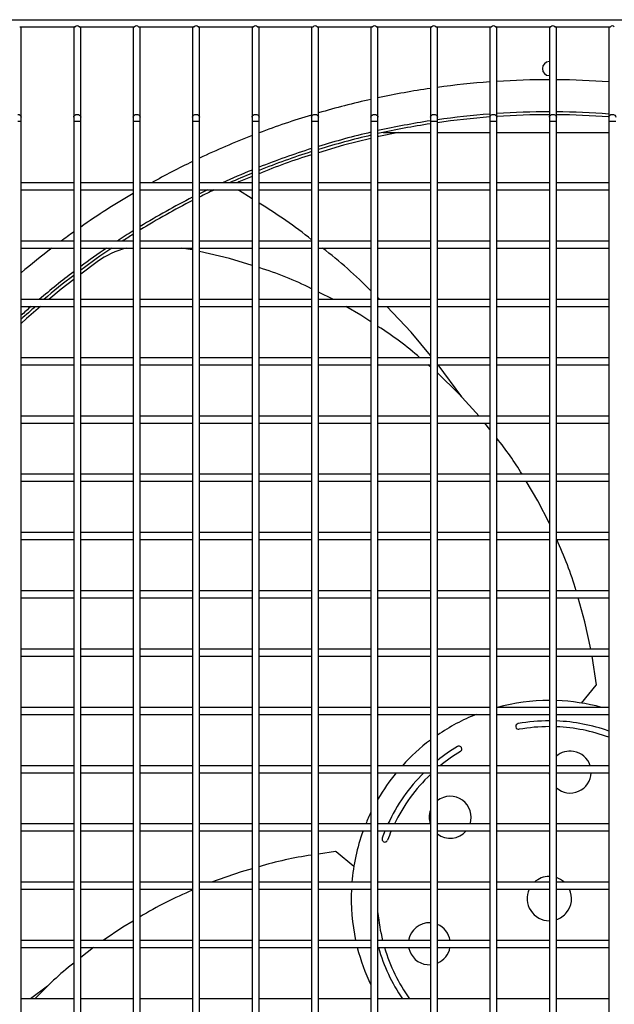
# Model space of a CAD drawing. Extents: x -90708 to 277869, y -117 to 207445.
# Tile 136 of 233: x -76756 to -76501, y 127051 to 127474. Entities that reach past the tile are written whole.
import ezdxf

# ---------------------------------------------------------------- set-up
doc = ezdxf.new("R2010")
doc.units = 0
doc.header["$MEASUREMENT"] = 0
doc.layers.add('ARQ - EQUIPO CONDENSADORA', color=40, linetype='CONTINUOUS')

msp = doc.modelspace()

# ---------------------------------------------------------------- linework, layer by layer
at = {"layer": 'ARQ - EQUIPO CONDENSADORA', "linetype": 'Continuous'}
for p, q in [((-76905.694, 127473.674), (-76221.194, 127473.674)), ((-76755.844, 127470.674), (-76732.043, 127470.674)), ((-76755.194, 127470.174), (-76755.194, 127470.674)), ((-76755.194, 127431.801), (-76755.194, 127470.174)), ((-76732.694, 127470.674), (-76732.694, 127470.174)), ((-76732.694, 127470.174), (-76732.694, 127431.801)), ((-76730.344, 127470.674), (-76706.543, 127470.674)), ((-76729.694, 127470.174), (-76729.694, 127470.674)), ((-76729.694, 127431.801), (-76729.694, 127470.174)), ((-76707.194, 127470.674), (-76707.194, 127470.174)), ((-76707.194, 127470.174), (-76707.194, 127431.801)), ((-76704.844, 127470.674), (-76681.043, 127470.674)), ((-76704.194, 127470.174), (-76704.194, 127470.674)), ((-76704.194, 127431.801), (-76704.194, 127470.174)), ((-76681.694, 127470.674), (-76681.694, 127470.174)), ((-76681.694, 127470.174), (-76681.694, 127431.801)), ((-76679.344, 127470.674), (-76655.543, 127470.674)), ((-76678.694, 127470.174), (-76678.694, 127470.674)), ((-76678.694, 127431.801), (-76678.694, 127470.174)), ((-76656.194, 127470.674), (-76656.194, 127470.174)), ((-76656.194, 127470.174), (-76656.194, 127431.801)), ((-76653.844, 127470.674), (-76630.043, 127470.674)), ((-76653.194, 127470.174), (-76653.194, 127470.674)), ((-76653.194, 127431.801), (-76653.194, 127470.174)), ((-76630.694, 127470.674), (-76630.694, 127470.174)), ((-76630.694, 127470.174), (-76630.694, 127431.801)), ((-76628.344, 127470.674), (-76604.543, 127470.674)), ((-76627.694, 127470.174), (-76627.694, 127470.674)), ((-76627.694, 127431.801), (-76627.694, 127470.174)), ((-76605.194, 127470.674), (-76605.194, 127470.174)), ((-76605.194, 127470.174), (-76605.194, 127431.801)), ((-76602.844, 127470.674), (-76579.043, 127470.674)), ((-76602.194, 127470.174), (-76602.194, 127470.674)), ((-76602.194, 127431.801), (-76602.194, 127470.174)), ((-76579.694, 127470.674), (-76579.694, 127470.174)), ((-76579.694, 127470.174), (-76579.694, 127431.801)), ((-76577.344, 127470.674), (-76553.543, 127470.674)), ((-76576.694, 127470.174), (-76576.694, 127470.674)), ((-76576.694, 127431.801), (-76576.694, 127470.174)), ((-76554.194, 127470.674), (-76554.194, 127470.174)), ((-76554.194, 127470.174), (-76554.194, 127431.801)), ((-76551.844, 127470.674), (-76528.043, 127470.674)), ((-76551.194, 127470.174), (-76551.194, 127470.674)), ((-76551.194, 127431.801), (-76551.194, 127470.174)), ((-76528.694, 127470.674), (-76528.694, 127470.174)), ((-76528.694, 127470.174), (-76528.694, 127431.801)), ((-76526.344, 127470.674), (-76502.543, 127470.674)), ((-76525.694, 127470.174), (-76525.694, 127470.674)), ((-76525.694, 127431.801), (-76525.694, 127470.174)), ((-76503.194, 127470.674), (-76503.194, 127470.174)), ((-76503.194, 127470.174), (-76503.194, 127431.801)), ((-76755.194, 127430.124), (-76755.194, 127431.801)), ((-76732.694, 127431.801), (-76732.694, 127430.124)), ((-76729.694, 127430.124), (-76729.694, 127431.801)), ((-76707.194, 127431.801), (-76707.194, 127430.124)), ((-76704.194, 127430.124), (-76704.194, 127431.801)), ((-76681.694, 127431.801), (-76681.694, 127430.124)), ((-76678.694, 127430.124), (-76678.694, 127431.801)), ((-76656.194, 127431.801), (-76656.194, 127430.124)), ((-76653.194, 127430.124), (-76653.194, 127431.801)), ((-76630.694, 127431.801), (-76630.694, 127430.124)), ((-76627.694, 127430.124), (-76627.694, 127431.801)), ((-76605.194, 127431.801), (-76605.194, 127430.124)), ((-76602.194, 127430.124), (-76602.194, 127431.801)), ((-76579.694, 127431.801), (-76579.694, 127430.124)), ((-76576.694, 127430.124), (-76576.694, 127431.801)), ((-76554.194, 127431.801), (-76554.194, 127430.124)), ((-76551.194, 127430.124), (-76551.194, 127431.801)), ((-76528.694, 127431.801), (-76528.694, 127430.124)), ((-76525.694, 127430.124), (-76525.694, 127431.801)), ((-76503.194, 127431.801), (-76503.194, 127430.124)), ((-76756.694, 127430.124), (-76755.194, 127430.124)), ((-76755.194, 127402.174), (-76755.194, 127430.124)), ((-76732.694, 127430.124), (-76732.694, 127402.175)), ((-76732.694, 127430.124), (-76731.194, 127430.124)), ((-76731.194, 127430.124), (-76729.694, 127430.124)), ((-76729.694, 127402.174), (-76729.694, 127430.124)), ((-76707.194, 127430.124), (-76707.194, 127402.175)), ((-76707.194, 127430.124), (-76705.694, 127430.124)), ((-76705.694, 127430.124), (-76704.194, 127430.124)), ((-76704.194, 127402.174), (-76704.194, 127430.124)), ((-76681.694, 127430.124), (-76681.694, 127402.175)), ((-76681.694, 127430.124), (-76680.194, 127430.124)), ((-76680.194, 127430.124), (-76678.694, 127430.124)), ((-76678.694, 127402.174), (-76678.694, 127430.124)), ((-76656.194, 127430.124), (-76656.194, 127402.175)), ((-76656.194, 127430.124), (-76654.694, 127430.124)), ((-76654.694, 127430.124), (-76653.194, 127430.124)), ((-76653.194, 127402.174), (-76653.194, 127430.124)), ((-76630.694, 127430.124), (-76630.694, 127402.175)), ((-76630.694, 127430.124), (-76629.194, 127430.124)), ((-76629.194, 127430.124), (-76627.694, 127430.124)), ((-76627.694, 127402.174), (-76627.694, 127430.124)), ((-76605.194, 127430.124), (-76605.194, 127402.175)), ((-76605.194, 127430.124), (-76603.694, 127430.124)), ((-76603.694, 127430.124), (-76602.194, 127430.124)), ((-76602.194, 127402.174), (-76602.194, 127430.124)), ((-76579.694, 127430.124), (-76579.694, 127402.175)), ((-76579.694, 127430.124), (-76578.194, 127430.124)), ((-76578.194, 127430.124), (-76576.694, 127430.124)), ((-76576.694, 127402.174), (-76576.694, 127430.124)), ((-76554.194, 127430.124), (-76554.194, 127402.175)), ((-76554.194, 127430.124), (-76552.694, 127430.124)), ((-76552.694, 127430.124), (-76551.194, 127430.124)), ((-76551.194, 127402.174), (-76551.194, 127430.124)), ((-76528.694, 127430.124), (-76528.694, 127402.175)), ((-76528.694, 127430.124), (-76527.194, 127430.124)), ((-76527.194, 127430.124), (-76525.694, 127430.124)), ((-76525.694, 127402.174), (-76525.694, 127430.124)), ((-76503.194, 127430.124), (-76503.194, 127402.175)), ((-76503.194, 127430.124), (-76501.694, 127430.124)), ((-76501.694, 127430.124), (-76500.194, 127430.124)), ((-76600.033, 127425.268), (-76579.694, 127425.268)), ((-76576.694, 127425.268), (-76554.194, 127425.268)), ((-76551.194, 127425.268), (-76528.694, 127425.268)), ((-76525.694, 127425.268), (-76503.194, 127425.268)), ((-76656.194, 127406.364), (-76661.859, 127404.068)), ((-76732.694, 127403.674), (-76755.194, 127403.674)), ((-76755.194, 127377.174), (-76755.194, 127402.174)), ((-76732.694, 127402.175), (-76732.694, 127377.175)), ((-76707.194, 127403.674), (-76729.694, 127403.674)), ((-76729.694, 127377.174), (-76729.694, 127402.174)), ((-76707.194, 127402.175), (-76707.194, 127377.175)), ((-76681.694, 127403.674), (-76704.194, 127403.674)), ((-76704.194, 127377.174), (-76704.194, 127402.174)), ((-76681.694, 127402.175), (-76681.694, 127377.175)), ((-76656.194, 127403.674), (-76678.694, 127403.674)), ((-76678.694, 127377.174), (-76678.694, 127402.174)), ((-76656.194, 127402.175), (-76656.194, 127377.175)), ((-76630.694, 127403.674), (-76653.194, 127403.674)), ((-76653.194, 127377.174), (-76653.194, 127402.174)), ((-76630.694, 127402.175), (-76630.694, 127377.175)), ((-76605.194, 127403.674), (-76627.694, 127403.674)), ((-76627.694, 127377.174), (-76627.694, 127402.174)), ((-76605.194, 127402.175), (-76605.194, 127377.175)), ((-76579.694, 127403.674), (-76602.194, 127403.674)), ((-76602.194, 127377.174), (-76602.194, 127402.174)), ((-76579.694, 127402.175), (-76579.694, 127377.175)), ((-76554.194, 127403.674), (-76576.694, 127403.674)), ((-76576.694, 127377.174), (-76576.694, 127402.174)), ((-76554.194, 127402.175), (-76554.194, 127377.175)), ((-76528.694, 127403.674), (-76551.194, 127403.674)), ((-76551.194, 127377.174), (-76551.194, 127402.174)), ((-76528.694, 127402.175), (-76528.694, 127377.175)), ((-76503.194, 127403.674), (-76525.694, 127403.674)), ((-76525.694, 127377.174), (-76525.694, 127402.174)), ((-76503.194, 127402.175), (-76503.194, 127377.175)), ((-76755.194, 127400.674), (-76732.694, 127400.674)), ((-76729.694, 127400.674), (-76707.194, 127400.674)), ((-76704.194, 127400.674), (-76681.694, 127400.674)), ((-76678.694, 127400.674), (-76656.194, 127400.674)), ((-76662.296, 127400.674), (-76662.074, 127400.507)), ((-76656.194, 127396.866), (-76662.074, 127400.507)), ((-76653.194, 127400.674), (-76630.694, 127400.674)), ((-76627.694, 127400.674), (-76605.194, 127400.674)), ((-76602.194, 127400.674), (-76579.694, 127400.674)), ((-76576.694, 127400.674), (-76554.194, 127400.674)), ((-76551.194, 127400.674), (-76528.694, 127400.674)), ((-76525.694, 127400.674), (-76503.194, 127400.674)), ((-76732.694, 127378.674), (-76755.194, 127378.674)), ((-76755.194, 127352.174), (-76755.194, 127377.174)), ((-76732.694, 127377.175), (-76732.694, 127352.175)), ((-76707.194, 127378.674), (-76729.694, 127378.674)), ((-76729.694, 127352.174), (-76729.694, 127377.174)), ((-76707.194, 127377.175), (-76707.194, 127352.175)), ((-76681.694, 127378.674), (-76704.194, 127378.674)), ((-76704.194, 127352.174), (-76704.194, 127377.174)), ((-76681.694, 127377.175), (-76681.694, 127352.175)), ((-76656.194, 127378.674), (-76678.694, 127378.674)), ((-76678.694, 127352.174), (-76678.694, 127377.174)), ((-76656.194, 127377.175), (-76656.194, 127352.175)), ((-76630.694, 127378.674), (-76653.194, 127378.674)), ((-76653.194, 127352.174), (-76653.194, 127377.174)), ((-76630.694, 127377.175), (-76630.694, 127352.175)), ((-76605.194, 127378.674), (-76627.694, 127378.674)), ((-76627.694, 127352.174), (-76627.694, 127377.174)), ((-76605.194, 127377.175), (-76605.194, 127352.175)), ((-76579.694, 127378.674), (-76602.194, 127378.674)), ((-76602.194, 127352.174), (-76602.194, 127377.174)), ((-76579.694, 127377.175), (-76579.694, 127352.175)), ((-76554.194, 127378.674), (-76576.694, 127378.674)), ((-76576.694, 127352.174), (-76576.694, 127377.174)), ((-76554.194, 127377.175), (-76554.194, 127352.175)), ((-76528.694, 127378.674), (-76551.194, 127378.674)), ((-76551.194, 127352.174), (-76551.194, 127377.174)), ((-76528.694, 127377.175), (-76528.694, 127352.175)), ((-76503.194, 127378.674), (-76525.694, 127378.674)), ((-76525.694, 127352.174), (-76525.694, 127377.174)), ((-76503.194, 127377.175), (-76503.194, 127352.175)), ((-76755.194, 127375.674), (-76732.694, 127375.674)), ((-76729.694, 127375.674), (-76707.194, 127375.674)), ((-76704.194, 127375.674), (-76681.694, 127375.674)), ((-76681.694, 127374.885), (-76686.616, 127375.674)), ((-76678.694, 127375.674), (-76656.194, 127375.674)), ((-76653.194, 127375.674), (-76630.694, 127375.674)), ((-76627.694, 127375.674), (-76605.194, 127375.674)), ((-76602.194, 127375.674), (-76579.694, 127375.674)), ((-76576.694, 127375.674), (-76554.194, 127375.674)), ((-76551.194, 127375.674), (-76528.694, 127375.674)), ((-76525.694, 127375.674), (-76503.194, 127375.674)), ((-76722.59, 127369.856), (-76729.694, 127364.497)), ((-76621.27, 127353.674), (-76627.694, 127356.776)), ((-76732.694, 127353.674), (-76755.194, 127353.674)), ((-76755.194, 127327.174), (-76755.194, 127352.174)), ((-76732.694, 127352.175), (-76732.694, 127327.175)), ((-76707.194, 127353.674), (-76729.694, 127353.674)), ((-76729.694, 127327.174), (-76729.694, 127352.174)), ((-76707.194, 127352.175), (-76707.194, 127327.175)), ((-76681.694, 127353.674), (-76704.194, 127353.674)), ((-76704.194, 127327.174), (-76704.194, 127352.174)), ((-76681.694, 127352.175), (-76681.694, 127327.175)), ((-76656.194, 127353.674), (-76678.694, 127353.674)), ((-76678.694, 127327.174), (-76678.694, 127352.174)), ((-76656.194, 127352.175), (-76656.194, 127327.175)), ((-76630.694, 127353.674), (-76653.194, 127353.674)), ((-76653.194, 127327.174), (-76653.194, 127352.174)), ((-76630.694, 127352.175), (-76630.694, 127327.175)), ((-76605.194, 127353.674), (-76627.694, 127353.674)), ((-76627.694, 127327.174), (-76627.694, 127352.174)), ((-76605.194, 127352.175), (-76605.194, 127327.175)), ((-76601.331, 127353.674), (-76602.194, 127354.49)), ((-76579.694, 127353.674), (-76602.194, 127353.674)), ((-76602.194, 127327.174), (-76602.194, 127352.174)), ((-76579.694, 127352.175), (-76579.694, 127327.175)), ((-76554.194, 127353.674), (-76576.694, 127353.674)), ((-76576.694, 127327.174), (-76576.694, 127352.174)), ((-76554.194, 127352.175), (-76554.194, 127327.175)), ((-76528.694, 127353.674), (-76551.194, 127353.674)), ((-76551.194, 127327.174), (-76551.194, 127352.174)), ((-76528.694, 127352.175), (-76528.694, 127327.175)), ((-76503.194, 127353.674), (-76525.694, 127353.674)), ((-76525.694, 127327.174), (-76525.694, 127352.174)), ((-76503.194, 127352.175), (-76503.194, 127327.175)), ((-76755.194, 127350.674), (-76732.694, 127350.674)), ((-76729.694, 127350.674), (-76707.194, 127350.674)), ((-76704.194, 127350.674), (-76681.694, 127350.674)), ((-76678.694, 127350.674), (-76656.194, 127350.674)), ((-76653.194, 127350.674), (-76630.694, 127350.674)), ((-76627.694, 127350.674), (-76605.194, 127350.674)), ((-76602.194, 127350.674), (-76579.694, 127350.674)), ((-76576.694, 127350.674), (-76554.194, 127350.674)), ((-76551.194, 127350.674), (-76528.694, 127350.674)), ((-76525.694, 127350.674), (-76503.194, 127350.674)), ((-76732.694, 127328.674), (-76755.194, 127328.674)), ((-76755.194, 127302.174), (-76755.194, 127327.174)), ((-76732.694, 127327.175), (-76732.694, 127302.175)), ((-76707.194, 127328.674), (-76729.694, 127328.674)), ((-76729.694, 127302.174), (-76729.694, 127327.174)), ((-76707.194, 127327.175), (-76707.194, 127302.175)), ((-76681.694, 127328.674), (-76704.194, 127328.674)), ((-76704.194, 127302.174), (-76704.194, 127327.174)), ((-76681.694, 127327.175), (-76681.694, 127302.175)), ((-76656.194, 127328.674), (-76678.694, 127328.674)), ((-76678.694, 127302.174), (-76678.694, 127327.174)), ((-76656.194, 127327.175), (-76656.194, 127302.175)), ((-76630.694, 127328.674), (-76653.194, 127328.674)), ((-76653.194, 127302.174), (-76653.194, 127327.174)), ((-76630.694, 127327.175), (-76630.694, 127302.175)), ((-76605.194, 127328.674), (-76627.694, 127328.674)), ((-76627.694, 127302.174), (-76627.694, 127327.174)), ((-76605.194, 127327.175), (-76605.194, 127302.175)), ((-76579.694, 127328.674), (-76602.194, 127328.674)), ((-76602.194, 127302.174), (-76602.194, 127327.174)), ((-76579.694, 127327.175), (-76579.694, 127302.175)), ((-76554.194, 127328.674), (-76576.694, 127328.674)), ((-76576.694, 127302.174), (-76576.694, 127327.174)), ((-76554.194, 127327.175), (-76554.194, 127302.175)), ((-76528.694, 127328.674), (-76551.194, 127328.674)), ((-76551.194, 127302.174), (-76551.194, 127327.174)), ((-76528.694, 127327.175), (-76528.694, 127302.175)), ((-76503.194, 127328.674), (-76525.694, 127328.674)), ((-76525.694, 127302.174), (-76525.694, 127327.174)), ((-76503.194, 127327.175), (-76503.194, 127302.175)), ((-76755.194, 127325.674), (-76732.694, 127325.674)), ((-76729.694, 127325.674), (-76707.194, 127325.674)), ((-76704.194, 127325.674), (-76681.694, 127325.674)), ((-76678.694, 127325.674), (-76656.194, 127325.674)), ((-76653.194, 127325.674), (-76630.694, 127325.674)), ((-76627.694, 127325.674), (-76605.194, 127325.674)), ((-76602.194, 127325.674), (-76579.694, 127325.674)), ((-76579.694, 127324.778), (-76580.742, 127325.674)), ((-76576.694, 127325.674), (-76554.194, 127325.674)), ((-76566.262, 127311.876), (-76576.432, 127325.674)), ((-76551.194, 127325.674), (-76528.694, 127325.674)), ((-76525.694, 127325.674), (-76503.194, 127325.674)), ((-76732.694, 127303.674), (-76755.194, 127303.674)), ((-76755.194, 127277.174), (-76755.194, 127302.174)), ((-76755.194, 127300.674), (-76732.694, 127300.674)), ((-76732.694, 127302.175), (-76732.694, 127277.175)), ((-76707.194, 127303.674), (-76729.694, 127303.674)), ((-76729.694, 127277.174), (-76729.694, 127302.174)), ((-76729.694, 127300.674), (-76707.194, 127300.674)), ((-76707.194, 127302.175), (-76707.194, 127277.175)), ((-76681.694, 127303.674), (-76704.194, 127303.674)), ((-76704.194, 127277.174), (-76704.194, 127302.174)), ((-76704.194, 127300.674), (-76681.694, 127300.674)), ((-76681.694, 127302.175), (-76681.694, 127277.175)), ((-76656.194, 127303.674), (-76678.694, 127303.674)), ((-76678.694, 127277.174), (-76678.694, 127302.174)), ((-76678.694, 127300.674), (-76656.194, 127300.674)), ((-76656.194, 127302.175), (-76656.194, 127277.175)), ((-76630.694, 127303.674), (-76653.194, 127303.674)), ((-76653.194, 127277.174), (-76653.194, 127302.174)), ((-76653.194, 127300.674), (-76630.694, 127300.674)), ((-76630.694, 127302.175), (-76630.694, 127277.175)), ((-76605.194, 127303.674), (-76627.694, 127303.674)), ((-76627.694, 127277.174), (-76627.694, 127302.174)), ((-76627.694, 127300.674), (-76605.194, 127300.674)), ((-76605.194, 127302.175), (-76605.194, 127277.175)), ((-76579.694, 127303.674), (-76602.194, 127303.674)), ((-76602.194, 127277.174), (-76602.194, 127302.174)), ((-76602.194, 127300.674), (-76579.694, 127300.674)), ((-76579.694, 127302.175), (-76579.694, 127277.175)), ((-76554.194, 127303.674), (-76576.694, 127303.674)), ((-76576.694, 127277.174), (-76576.694, 127302.174)), ((-76576.694, 127300.674), (-76554.194, 127300.674)), ((-76554.194, 127297.915), (-76556.369, 127300.674)), ((-76554.194, 127302.175), (-76554.194, 127277.175)), ((-76528.694, 127303.674), (-76551.194, 127303.674)), ((-76551.194, 127277.174), (-76551.194, 127302.174)), ((-76551.194, 127300.674), (-76528.694, 127300.674)), ((-76528.694, 127302.175), (-76528.694, 127277.175)), ((-76503.194, 127303.674), (-76525.694, 127303.674)), ((-76525.694, 127277.174), (-76525.694, 127302.174)), ((-76525.694, 127300.674), (-76503.194, 127300.674)), ((-76503.194, 127302.175), (-76503.194, 127277.175)), ((-76732.694, 127278.674), (-76755.194, 127278.674)), ((-76755.194, 127252.174), (-76755.194, 127277.174)), ((-76755.194, 127275.674), (-76732.694, 127275.674)), ((-76732.694, 127277.175), (-76732.694, 127252.175)), ((-76707.194, 127278.674), (-76729.694, 127278.674)), ((-76729.694, 127252.174), (-76729.694, 127277.174)), ((-76729.694, 127275.674), (-76707.194, 127275.674)), ((-76707.194, 127277.175), (-76707.194, 127252.175)), ((-76681.694, 127278.674), (-76704.194, 127278.674)), ((-76704.194, 127252.174), (-76704.194, 127277.174)), ((-76704.194, 127275.674), (-76681.694, 127275.674)), ((-76681.694, 127277.175), (-76681.694, 127252.175)), ((-76656.194, 127278.674), (-76678.694, 127278.674)), ((-76678.694, 127252.174), (-76678.694, 127277.174)), ((-76678.694, 127275.674), (-76656.194, 127275.674)), ((-76656.194, 127277.175), (-76656.194, 127252.175)), ((-76630.694, 127278.674), (-76653.194, 127278.674)), ((-76653.194, 127252.174), (-76653.194, 127277.174)), ((-76653.194, 127275.674), (-76630.694, 127275.674)), ((-76630.694, 127277.175), (-76630.694, 127252.175)), ((-76605.194, 127278.674), (-76627.694, 127278.674)), ((-76627.694, 127252.174), (-76627.694, 127277.174)), ((-76627.694, 127275.674), (-76605.194, 127275.674)), ((-76605.194, 127277.175), (-76605.194, 127252.175)), ((-76579.694, 127278.674), (-76602.194, 127278.674)), ((-76602.194, 127252.174), (-76602.194, 127277.174)), ((-76602.194, 127275.674), (-76579.694, 127275.674)), ((-76579.694, 127277.175), (-76579.694, 127252.175)), ((-76554.194, 127278.674), (-76576.694, 127278.674)), ((-76576.694, 127252.174), (-76576.694, 127277.174)), ((-76576.694, 127275.674), (-76554.194, 127275.674)), ((-76554.194, 127277.175), (-76554.194, 127252.175)), ((-76528.694, 127278.674), (-76551.194, 127278.674)), ((-76551.194, 127252.174), (-76551.194, 127277.174)), ((-76551.194, 127275.674), (-76528.694, 127275.674)), ((-76528.694, 127277.175), (-76528.694, 127252.175)), ((-76503.194, 127278.674), (-76525.694, 127278.674)), ((-76525.694, 127252.174), (-76525.694, 127277.174)), ((-76525.694, 127275.674), (-76503.194, 127275.674)), ((-76503.194, 127277.175), (-76503.194, 127252.175)), ((-76732.694, 127253.674), (-76755.194, 127253.674)), ((-76755.194, 127227.174), (-76755.194, 127252.174)), ((-76755.194, 127250.674), (-76732.694, 127250.674)), ((-76732.694, 127252.175), (-76732.694, 127227.175)), ((-76707.194, 127253.674), (-76729.694, 127253.674)), ((-76729.694, 127227.174), (-76729.694, 127252.174)), ((-76729.694, 127250.674), (-76707.194, 127250.674)), ((-76707.194, 127252.175), (-76707.194, 127227.175)), ((-76681.694, 127253.674), (-76704.194, 127253.674)), ((-76704.194, 127227.174), (-76704.194, 127252.174)), ((-76704.194, 127250.674), (-76681.694, 127250.674)), ((-76681.694, 127252.175), (-76681.694, 127227.175)), ((-76656.194, 127253.674), (-76678.694, 127253.674)), ((-76678.694, 127227.174), (-76678.694, 127252.174)), ((-76678.694, 127250.674), (-76656.194, 127250.674)), ((-76656.194, 127252.175), (-76656.194, 127227.175)), ((-76630.694, 127253.674), (-76653.194, 127253.674)), ((-76653.194, 127227.174), (-76653.194, 127252.174)), ((-76653.194, 127250.674), (-76630.694, 127250.674)), ((-76630.694, 127252.175), (-76630.694, 127227.175)), ((-76605.194, 127253.674), (-76627.694, 127253.674)), ((-76627.694, 127227.174), (-76627.694, 127252.174)), ((-76627.694, 127250.674), (-76605.194, 127250.674)), ((-76605.194, 127252.175), (-76605.194, 127227.175)), ((-76579.694, 127253.674), (-76602.194, 127253.674)), ((-76602.194, 127227.174), (-76602.194, 127252.174)), ((-76602.194, 127250.674), (-76579.694, 127250.674)), ((-76579.694, 127252.175), (-76579.694, 127227.175)), ((-76554.194, 127253.674), (-76576.694, 127253.674)), ((-76576.694, 127227.174), (-76576.694, 127252.174)), ((-76576.694, 127250.674), (-76554.194, 127250.674)), ((-76554.194, 127252.175), (-76554.194, 127227.175)), ((-76528.694, 127253.674), (-76551.194, 127253.674)), ((-76551.194, 127227.174), (-76551.194, 127252.174)), ((-76551.194, 127250.674), (-76528.694, 127250.674)), ((-76528.694, 127252.175), (-76528.694, 127227.175)), ((-76503.194, 127253.674), (-76525.694, 127253.674)), ((-76525.694, 127227.174), (-76525.694, 127252.174)), ((-76525.694, 127250.674), (-76503.194, 127250.674)), ((-76503.194, 127252.175), (-76503.194, 127227.175)), ((-76732.694, 127228.674), (-76755.194, 127228.674)), ((-76707.194, 127228.674), (-76729.694, 127228.674)), ((-76681.694, 127228.674), (-76704.194, 127228.674)), ((-76656.194, 127228.674), (-76678.694, 127228.674)), ((-76630.694, 127228.674), (-76653.194, 127228.674)), ((-76605.194, 127228.674), (-76627.694, 127228.674)), ((-76579.694, 127228.674), (-76602.194, 127228.674)), ((-76554.194, 127228.674), (-76576.694, 127228.674)), ((-76528.694, 127228.674), (-76551.194, 127228.674)), ((-76503.194, 127228.674), (-76525.694, 127228.674)), ((-76755.194, 127202.174), (-76755.194, 127227.174)), ((-76755.194, 127225.674), (-76732.694, 127225.674)), ((-76732.694, 127227.175), (-76732.694, 127202.175)), ((-76729.694, 127202.174), (-76729.694, 127227.174)), ((-76729.694, 127225.674), (-76707.194, 127225.674)), ((-76707.194, 127227.175), (-76707.194, 127202.175)), ((-76704.194, 127202.174), (-76704.194, 127227.174)), ((-76704.194, 127225.674), (-76681.694, 127225.674)), ((-76681.694, 127227.175), (-76681.694, 127202.175)), ((-76678.694, 127202.174), (-76678.694, 127227.174)), ((-76678.694, 127225.674), (-76656.194, 127225.674)), ((-76656.194, 127227.175), (-76656.194, 127202.175)), ((-76653.194, 127202.174), (-76653.194, 127227.174)), ((-76653.194, 127225.674), (-76630.694, 127225.674)), ((-76630.694, 127227.175), (-76630.694, 127202.175)), ((-76627.694, 127202.174), (-76627.694, 127227.174)), ((-76627.694, 127225.674), (-76605.194, 127225.674)), ((-76605.194, 127227.175), (-76605.194, 127202.175)), ((-76602.194, 127202.174), (-76602.194, 127227.174)), ((-76602.194, 127225.674), (-76579.694, 127225.674)), ((-76579.694, 127227.175), (-76579.694, 127202.175)), ((-76576.694, 127202.174), (-76576.694, 127227.174)), ((-76576.694, 127225.674), (-76554.194, 127225.674)), ((-76554.194, 127227.175), (-76554.194, 127202.175)), ((-76551.194, 127202.174), (-76551.194, 127227.174)), ((-76551.194, 127225.674), (-76528.694, 127225.674)), ((-76528.694, 127227.175), (-76528.694, 127202.175)), ((-76525.694, 127202.174), (-76525.694, 127227.174)), ((-76525.694, 127225.674), (-76503.194, 127225.674)), ((-76503.194, 127227.175), (-76503.194, 127202.175)), ((-76732.694, 127203.674), (-76755.194, 127203.674)), ((-76707.194, 127203.674), (-76729.694, 127203.674)), ((-76681.694, 127203.674), (-76704.194, 127203.674)), ((-76656.194, 127203.674), (-76678.694, 127203.674)), ((-76630.694, 127203.674), (-76653.194, 127203.674)), ((-76605.194, 127203.674), (-76627.694, 127203.674)), ((-76579.694, 127203.674), (-76602.194, 127203.674)), ((-76554.194, 127203.674), (-76576.694, 127203.674)), ((-76528.694, 127203.674), (-76551.194, 127203.674)), ((-76503.194, 127203.674), (-76525.694, 127203.674)), ((-76755.194, 127177.174), (-76755.194, 127202.174)), ((-76755.194, 127200.674), (-76732.694, 127200.674)), ((-76732.694, 127202.175), (-76732.694, 127177.175)), ((-76729.694, 127177.174), (-76729.694, 127202.174)), ((-76729.694, 127200.674), (-76707.194, 127200.674)), ((-76707.194, 127202.175), (-76707.194, 127177.175)), ((-76704.194, 127177.174), (-76704.194, 127202.174)), ((-76704.194, 127200.674), (-76681.694, 127200.674)), ((-76681.694, 127202.175), (-76681.694, 127177.175)), ((-76678.694, 127177.174), (-76678.694, 127202.174)), ((-76678.694, 127200.674), (-76656.194, 127200.674)), ((-76656.194, 127202.175), (-76656.194, 127177.175)), ((-76653.194, 127177.174), (-76653.194, 127202.174)), ((-76653.194, 127200.674), (-76630.694, 127200.674)), ((-76630.694, 127202.175), (-76630.694, 127177.175)), ((-76627.694, 127177.174), (-76627.694, 127202.174)), ((-76627.694, 127200.674), (-76605.194, 127200.674)), ((-76605.194, 127202.175), (-76605.194, 127177.175)), ((-76602.194, 127177.174), (-76602.194, 127202.174)), ((-76602.194, 127200.674), (-76579.694, 127200.674)), ((-76579.694, 127202.175), (-76579.694, 127177.175)), ((-76576.694, 127177.174), (-76576.694, 127202.174)), ((-76576.694, 127200.674), (-76554.194, 127200.674)), ((-76554.194, 127202.175), (-76554.194, 127177.175)), ((-76551.194, 127177.174), (-76551.194, 127202.174)), ((-76551.194, 127200.674), (-76528.694, 127200.674)), ((-76528.694, 127202.175), (-76528.694, 127177.175)), ((-76525.694, 127177.174), (-76525.694, 127202.174)), ((-76525.694, 127200.674), (-76503.194, 127200.674)), ((-76508.542, 127188.424), (-76510.347, 127200.674)), ((-76503.194, 127202.175), (-76503.194, 127177.175)), ((-76514.867, 127180.541), (-76508.621, 127188.155)), ((-76732.694, 127178.674), (-76755.194, 127178.674)), ((-76707.194, 127178.674), (-76729.694, 127178.674)), ((-76681.694, 127178.674), (-76704.194, 127178.674)), ((-76656.194, 127178.674), (-76678.694, 127178.674)), ((-76630.694, 127178.674), (-76653.194, 127178.674)), ((-76605.194, 127178.674), (-76627.694, 127178.674)), ((-76579.694, 127178.674), (-76602.194, 127178.674)), ((-76554.194, 127178.674), (-76576.694, 127178.674)), ((-76528.694, 127178.674), (-76551.194, 127178.674)), ((-76503.194, 127178.674), (-76525.694, 127178.674)), ((-76755.194, 127152.174), (-76755.194, 127177.174)), ((-76755.194, 127175.674), (-76732.694, 127175.674)), ((-76732.694, 127177.175), (-76732.694, 127152.175)), ((-76729.694, 127152.174), (-76729.694, 127177.174)), ((-76729.694, 127175.674), (-76707.194, 127175.674)), ((-76707.194, 127177.175), (-76707.194, 127152.175)), ((-76704.194, 127152.174), (-76704.194, 127177.174)), ((-76704.194, 127175.674), (-76681.694, 127175.674)), ((-76681.694, 127177.175), (-76681.694, 127152.175)), ((-76678.694, 127152.174), (-76678.694, 127177.174)), ((-76678.694, 127175.674), (-76656.194, 127175.674)), ((-76656.194, 127177.175), (-76656.194, 127152.175)), ((-76653.194, 127152.174), (-76653.194, 127177.174)), ((-76653.194, 127175.674), (-76630.694, 127175.674)), ((-76630.694, 127177.175), (-76630.694, 127152.175)), ((-76627.694, 127152.174), (-76627.694, 127177.174)), ((-76627.694, 127175.674), (-76605.194, 127175.674)), ((-76605.194, 127177.175), (-76605.194, 127152.175)), ((-76602.194, 127152.174), (-76602.194, 127177.174)), ((-76602.194, 127175.674), (-76579.694, 127175.674)), ((-76579.694, 127177.175), (-76579.694, 127152.175)), ((-76576.694, 127152.174), (-76576.694, 127177.174)), ((-76576.694, 127175.674), (-76554.194, 127175.674)), ((-76554.194, 127177.175), (-76554.194, 127152.175)), ((-76551.194, 127152.174), (-76551.194, 127177.174)), ((-76551.194, 127175.674), (-76528.694, 127175.674)), ((-76528.694, 127177.175), (-76528.694, 127152.175)), ((-76525.694, 127152.174), (-76525.694, 127177.174)), ((-76525.694, 127175.674), (-76503.194, 127175.674)), ((-76503.194, 127177.175), (-76503.194, 127152.175)), ((-76732.694, 127153.674), (-76755.194, 127153.674)), ((-76707.194, 127153.674), (-76729.694, 127153.674)), ((-76681.694, 127153.674), (-76704.194, 127153.674)), ((-76656.194, 127153.674), (-76678.694, 127153.674)), ((-76630.694, 127153.674), (-76653.194, 127153.674)), ((-76605.194, 127153.674), (-76627.694, 127153.674)), ((-76579.694, 127153.674), (-76602.194, 127153.674)), ((-76554.194, 127153.674), (-76576.694, 127153.674)), ((-76528.694, 127153.674), (-76551.194, 127153.674)), ((-76503.194, 127153.674), (-76525.694, 127153.674)), ((-76755.194, 127127.174), (-76755.194, 127152.174)), ((-76755.194, 127150.674), (-76732.694, 127150.674)), ((-76732.694, 127152.175), (-76732.694, 127127.175)), ((-76729.694, 127127.174), (-76729.694, 127152.174)), ((-76729.694, 127150.674), (-76707.194, 127150.674)), ((-76707.194, 127152.175), (-76707.194, 127127.175)), ((-76704.194, 127127.174), (-76704.194, 127152.174)), ((-76704.194, 127150.674), (-76681.694, 127150.674)), ((-76681.694, 127152.175), (-76681.694, 127127.175)), ((-76678.694, 127127.174), (-76678.694, 127152.174)), ((-76678.694, 127150.674), (-76656.194, 127150.674)), ((-76656.194, 127152.175), (-76656.194, 127127.175)), ((-76653.194, 127127.174), (-76653.194, 127152.174)), ((-76653.194, 127150.674), (-76630.694, 127150.674)), ((-76630.694, 127152.175), (-76630.694, 127127.175)), ((-76627.694, 127127.174), (-76627.694, 127152.174)), ((-76627.694, 127150.674), (-76605.194, 127150.674)), ((-76605.194, 127152.175), (-76605.194, 127127.175)), ((-76602.194, 127127.174), (-76602.194, 127152.174)), ((-76602.194, 127150.674), (-76579.694, 127150.674)), ((-76579.694, 127152.175), (-76579.694, 127127.175)), ((-76576.694, 127127.174), (-76576.694, 127152.174)), ((-76576.694, 127150.674), (-76554.194, 127150.674)), ((-76554.194, 127152.175), (-76554.194, 127127.175)), ((-76551.194, 127127.174), (-76551.194, 127152.174)), ((-76551.194, 127150.674), (-76528.694, 127150.674)), ((-76528.694, 127152.175), (-76528.694, 127127.175)), ((-76525.694, 127127.174), (-76525.694, 127152.174)), ((-76525.694, 127150.674), (-76503.194, 127150.674)), ((-76503.194, 127152.175), (-76503.194, 127127.175)), ((-76732.694, 127128.674), (-76755.194, 127128.674)), ((-76707.194, 127128.674), (-76729.694, 127128.674)), ((-76681.694, 127128.674), (-76704.194, 127128.674)), ((-76656.194, 127128.674), (-76678.694, 127128.674)), ((-76630.694, 127128.674), (-76653.194, 127128.674)), ((-76605.194, 127128.674), (-76627.694, 127128.674)), ((-76579.694, 127128.674), (-76602.194, 127128.674)), ((-76554.194, 127128.674), (-76576.694, 127128.674)), ((-76528.694, 127128.674), (-76551.194, 127128.674)), ((-76503.194, 127128.674), (-76525.694, 127128.674)), ((-76755.194, 127102.174), (-76755.194, 127127.174)), ((-76755.194, 127125.674), (-76732.694, 127125.674)), ((-76732.694, 127127.175), (-76732.694, 127102.175)), ((-76729.694, 127102.174), (-76729.694, 127127.174)), ((-76729.694, 127125.674), (-76707.194, 127125.674)), ((-76707.194, 127127.175), (-76707.194, 127102.175)), ((-76704.194, 127102.174), (-76704.194, 127127.174)), ((-76704.194, 127125.674), (-76681.694, 127125.674)), ((-76681.694, 127127.175), (-76681.694, 127102.175)), ((-76678.694, 127102.174), (-76678.694, 127127.174)), ((-76678.694, 127125.674), (-76656.194, 127125.674)), ((-76656.194, 127127.175), (-76656.194, 127102.175)), ((-76653.194, 127102.174), (-76653.194, 127127.174)), ((-76653.194, 127125.674), (-76630.694, 127125.674)), ((-76630.694, 127127.175), (-76630.694, 127102.175)), ((-76627.694, 127102.174), (-76627.694, 127127.174)), ((-76627.694, 127125.674), (-76605.194, 127125.674)), ((-76605.194, 127127.175), (-76605.194, 127102.175)), ((-76602.194, 127102.174), (-76602.194, 127127.174)), ((-76602.194, 127125.674), (-76579.694, 127125.674)), ((-76579.694, 127127.175), (-76579.694, 127102.175)), ((-76576.694, 127102.174), (-76576.694, 127127.174)), ((-76576.694, 127125.674), (-76554.194, 127125.674)), ((-76554.194, 127127.175), (-76554.194, 127102.175)), ((-76551.194, 127102.174), (-76551.194, 127127.174)), ((-76551.194, 127125.674), (-76528.694, 127125.674)), ((-76528.694, 127127.175), (-76528.694, 127102.175)), ((-76525.694, 127102.174), (-76525.694, 127127.174)), ((-76525.694, 127125.674), (-76503.194, 127125.674)), ((-76503.194, 127127.175), (-76503.194, 127102.175)), ((-76620.444, 127116.824), (-76627.694, 127115.756)), ((-76612.561, 127110.499), (-76620.174, 127116.745)), ((-76732.694, 127103.674), (-76755.194, 127103.674)), ((-76755.194, 127077.174), (-76755.194, 127102.174)), ((-76732.694, 127102.175), (-76732.694, 127077.175)), ((-76707.194, 127103.674), (-76729.694, 127103.674)), ((-76729.694, 127077.174), (-76729.694, 127102.174)), ((-76707.194, 127102.175), (-76707.194, 127077.175)), ((-76681.694, 127103.674), (-76704.194, 127103.674)), ((-76704.194, 127077.174), (-76704.194, 127102.174)), ((-76681.694, 127102.175), (-76681.694, 127077.175)), ((-76656.194, 127103.674), (-76678.694, 127103.674)), ((-76678.694, 127077.174), (-76678.694, 127102.174)), ((-76656.194, 127102.175), (-76656.194, 127077.175)), ((-76630.694, 127103.674), (-76653.194, 127103.674)), ((-76653.194, 127077.174), (-76653.194, 127102.174)), ((-76630.694, 127102.175), (-76630.694, 127077.175)), ((-76605.194, 127103.674), (-76627.694, 127103.674)), ((-76627.694, 127077.174), (-76627.694, 127102.174)), ((-76605.194, 127102.175), (-76605.194, 127077.175)), ((-76579.694, 127103.674), (-76602.194, 127103.674)), ((-76602.194, 127077.174), (-76602.194, 127102.174)), ((-76579.694, 127102.175), (-76579.694, 127077.175)), ((-76554.194, 127103.674), (-76576.694, 127103.674)), ((-76576.694, 127077.174), (-76576.694, 127102.174)), ((-76554.194, 127102.175), (-76554.194, 127077.175)), ((-76528.694, 127103.674), (-76551.194, 127103.674)), ((-76551.194, 127077.174), (-76551.194, 127102.174)), ((-76528.694, 127102.175), (-76528.694, 127077.175)), ((-76503.194, 127103.674), (-76525.694, 127103.674)), ((-76525.694, 127077.174), (-76525.694, 127102.174)), ((-76503.194, 127102.175), (-76503.194, 127077.175)), ((-76755.194, 127100.674), (-76732.694, 127100.674)), ((-76729.694, 127100.674), (-76707.194, 127100.674)), ((-76704.194, 127100.674), (-76681.694, 127100.674)), ((-76678.694, 127100.674), (-76656.194, 127100.674)), ((-76653.194, 127100.674), (-76630.694, 127100.674)), ((-76627.694, 127100.674), (-76605.194, 127100.674)), ((-76602.194, 127100.674), (-76579.694, 127100.674)), ((-76576.694, 127100.674), (-76554.194, 127100.674)), ((-76551.194, 127100.674), (-76528.694, 127100.674)), ((-76525.694, 127100.674), (-76503.194, 127100.674)), ((-76732.694, 127078.674), (-76755.194, 127078.674)), ((-76755.194, 127052.174), (-76755.194, 127077.174)), ((-76732.694, 127077.175), (-76732.694, 127052.175)), ((-76707.194, 127078.674), (-76729.694, 127078.674)), ((-76729.694, 127052.174), (-76729.694, 127077.174)), ((-76707.194, 127077.175), (-76707.194, 127052.175)), ((-76681.694, 127078.674), (-76704.194, 127078.674)), ((-76704.194, 127052.174), (-76704.194, 127077.174)), ((-76681.694, 127077.175), (-76681.694, 127052.175)), ((-76656.194, 127078.674), (-76678.694, 127078.674)), ((-76678.694, 127052.174), (-76678.694, 127077.174)), ((-76656.194, 127077.175), (-76656.194, 127052.175)), ((-76630.694, 127078.674), (-76653.194, 127078.674)), ((-76653.194, 127052.174), (-76653.194, 127077.174)), ((-76630.694, 127077.175), (-76630.694, 127052.175)), ((-76605.194, 127078.674), (-76627.694, 127078.674)), ((-76627.694, 127052.174), (-76627.694, 127077.174)), ((-76605.194, 127077.175), (-76605.194, 127052.175)), ((-76579.694, 127078.674), (-76602.194, 127078.674)), ((-76602.194, 127052.174), (-76602.194, 127077.174)), ((-76579.694, 127077.175), (-76579.694, 127052.175)), ((-76554.194, 127078.674), (-76576.694, 127078.674)), ((-76576.694, 127052.174), (-76576.694, 127077.174)), ((-76554.194, 127077.175), (-76554.194, 127052.175)), ((-76528.694, 127078.674), (-76551.194, 127078.674)), ((-76551.194, 127052.174), (-76551.194, 127077.174)), ((-76528.694, 127077.175), (-76528.694, 127052.175)), ((-76503.194, 127078.674), (-76525.694, 127078.674)), ((-76525.694, 127052.174), (-76525.694, 127077.174)), ((-76503.194, 127077.175), (-76503.194, 127052.175)), ((-76755.194, 127075.674), (-76732.694, 127075.674)), ((-76729.694, 127075.674), (-76707.194, 127075.674)), ((-76724.224, 127075.674), (-76729.694, 127071.362)), ((-76704.194, 127075.674), (-76681.694, 127075.674)), ((-76678.694, 127075.674), (-76656.194, 127075.674)), ((-76653.194, 127075.674), (-76630.694, 127075.674)), ((-76627.694, 127075.674), (-76605.194, 127075.674)), ((-76602.194, 127075.674), (-76579.694, 127075.674)), ((-76576.694, 127075.674), (-76554.194, 127075.674)), ((-76551.194, 127075.674), (-76528.694, 127075.674)), ((-76525.694, 127075.674), (-76503.194, 127075.674)), ((-76743.896, 127059.104), (-76751.263, 127053.674)), ((-76732.694, 127053.674), (-76755.194, 127053.674)), ((-76755.194, 127027.174), (-76755.194, 127052.174)), ((-76732.694, 127052.175), (-76732.694, 127027.175)), ((-76707.194, 127053.674), (-76729.694, 127053.674)), ((-76729.694, 127027.174), (-76729.694, 127052.174)), ((-76707.194, 127052.175), (-76707.194, 127027.175)), ((-76681.694, 127053.674), (-76704.194, 127053.674)), ((-76704.194, 127027.174), (-76704.194, 127052.174)), ((-76681.694, 127052.175), (-76681.694, 127027.175)), ((-76656.194, 127053.674), (-76678.694, 127053.674)), ((-76678.694, 127027.174), (-76678.694, 127052.174)), ((-76656.194, 127052.175), (-76656.194, 127027.175)), ((-76630.694, 127053.674), (-76653.194, 127053.674)), ((-76653.194, 127027.174), (-76653.194, 127052.174)), ((-76630.694, 127052.175), (-76630.694, 127027.175)), ((-76605.194, 127053.674), (-76627.694, 127053.674)), ((-76627.694, 127027.174), (-76627.694, 127052.174)), ((-76605.194, 127052.175), (-76605.194, 127027.175)), ((-76579.694, 127053.674), (-76602.194, 127053.674)), ((-76602.194, 127027.174), (-76602.194, 127052.174)), ((-76579.694, 127052.175), (-76579.694, 127027.175)), ((-76554.194, 127053.674), (-76576.694, 127053.674)), ((-76576.694, 127027.174), (-76576.694, 127052.174)), ((-76554.194, 127052.175), (-76554.194, 127027.175)), ((-76528.694, 127053.674), (-76551.194, 127053.674)), ((-76551.194, 127027.174), (-76551.194, 127052.174)), ((-76528.694, 127052.175), (-76528.694, 127027.175)), ((-76503.194, 127053.674), (-76525.694, 127053.674)), ((-76525.694, 127027.174), (-76525.694, 127052.174)), ((-76503.194, 127052.175), (-76503.194, 127027.175))]:
    msp.add_line(p, q, dxfattribs=at)
at = {"layer": 'ARQ - EQUIPO CONDENSADORA', "linetype": 'Continuous', "flags": 128}
for points in [[(-76756.694, 127433.059), (-76756.12, 127432.963), (-76755.633, 127432.691), (-76755.308, 127432.282), (-76755.194, 127431.801)], [(-76732.694, 127431.801), (-76732.58, 127432.282), (-76732.255, 127432.691), (-76731.768, 127432.963), (-76731.194, 127433.059)], [(-76731.194, 127433.059), (-76730.62, 127432.963), (-76730.133, 127432.691), (-76729.808, 127432.282), (-76729.694, 127431.801)], [(-76707.194, 127431.801), (-76707.08, 127432.282), (-76706.755, 127432.691), (-76706.268, 127432.963), (-76705.694, 127433.059)], [(-76705.694, 127433.059), (-76705.12, 127432.963), (-76704.633, 127432.691), (-76704.308, 127432.282), (-76704.194, 127431.801)], [(-76681.694, 127431.801), (-76681.58, 127432.282), (-76681.255, 127432.691), (-76680.768, 127432.963), (-76680.194, 127433.059)], [(-76680.194, 127433.059), (-76679.62, 127432.963), (-76679.133, 127432.691), (-76678.808, 127432.282), (-76678.694, 127431.801)], [(-76656.194, 127431.801), (-76656.08, 127432.282), (-76655.755, 127432.691), (-76655.268, 127432.963), (-76654.694, 127433.059)], [(-76654.694, 127433.059), (-76654.12, 127432.963), (-76653.633, 127432.691), (-76653.308, 127432.282), (-76653.194, 127431.801)], [(-76630.694, 127431.801), (-76630.58, 127432.282), (-76630.255, 127432.691), (-76629.768, 127432.963), (-76629.194, 127433.059)], [(-76629.194, 127433.059), (-76628.62, 127432.963), (-76628.133, 127432.691), (-76627.808, 127432.282), (-76627.694, 127431.801)], [(-76605.194, 127431.801), (-76605.08, 127432.282), (-76604.755, 127432.691), (-76604.268, 127432.963), (-76603.694, 127433.059)], [(-76603.694, 127433.059), (-76603.12, 127432.963), (-76602.633, 127432.691), (-76602.308, 127432.282), (-76602.194, 127431.801)], [(-76579.694, 127431.801), (-76579.58, 127432.282), (-76579.255, 127432.691), (-76578.768, 127432.963), (-76578.194, 127433.059)], [(-76578.194, 127433.059), (-76577.62, 127432.963), (-76577.133, 127432.691), (-76576.808, 127432.282), (-76576.694, 127431.801)], [(-76554.194, 127431.801), (-76554.08, 127432.282), (-76553.755, 127432.691), (-76553.268, 127432.963), (-76552.694, 127433.059)], [(-76552.694, 127433.059), (-76552.12, 127432.963), (-76551.633, 127432.691), (-76551.308, 127432.282), (-76551.194, 127431.801)], [(-76528.694, 127431.801), (-76528.58, 127432.282), (-76528.255, 127432.691), (-76527.768, 127432.963), (-76527.194, 127433.059)], [(-76527.194, 127433.059), (-76526.62, 127432.963), (-76526.133, 127432.691), (-76525.808, 127432.282), (-76525.694, 127431.801)], [(-76503.194, 127431.801), (-76503.08, 127432.282), (-76502.755, 127432.691), (-76502.268, 127432.963), (-76501.694, 127433.059)], [(-76501.694, 127433.059), (-76501.12, 127432.963), (-76500.633, 127432.691), (-76500.308, 127432.282), (-76500.194, 127431.801)], [(-76593.427, 127425.268), (-76601.883, 127423.579), (-76602.194, 127423.502)], [(-76605.194, 127422.757), (-76616.935, 127419.842), (-76627.694, 127416.628)], [(-76661.859, 127404.068), (-76662.407, 127403.715), (-76662.439, 127403.674)], [(-76656.194, 127368.244), (-76665.929, 127371.267), (-76678.694, 127374.215)], [(-76732.694, 127362.234), (-76738.12, 127358.141), (-76743.375, 127353.674)], [(-76746.905, 127350.674), (-76752.98, 127345.511), (-76755.194, 127343.394)], [(-76605.194, 127344.106), (-76609.502, 127346.947), (-76616.012, 127350.674)], [(-76579.694, 127329.596), (-76588.011, 127339.591), (-76598.412, 127350.674)], [(-76558.856, 127303.674), (-76567.482, 127313.228), (-76576.694, 127322.163)], [(-76528.694, 127257.567), (-76533.671, 127267.359), (-76538.614, 127275.674)], [(-76510.903, 127203.674), (-76513.416, 127215.442), (-76516.294, 127225.674)], [(-76656.194, 127109.494), (-76660.823, 127108.191), (-76673.66, 127103.674)], [(-76707.194, 127087.049), (-76711.599, 127084.43), (-76719.98, 127078.674)]]:
    msp.add_lwpolyline(points, dxfattribs=at)
at = {"layer": 'ARQ - EQUIPO CONDENSADORA', "linetype": 'Continuous'}
for centre, radius, start, end in [((-76755.818, 127470.13), 0.625, 4.07139, 60.5065), ((-76732.07, 127470.13), 0.625, 119.4935, 175.9286), ((-76731.194, 127469.684), 1.305, 49.37511, 130.62489), ((-76730.318, 127470.13), 0.625, 4.0714, 60.5065), ((-76706.57, 127470.13), 0.625, 119.4935, 175.92861), ((-76705.694, 127469.684), 1.305, 49.37511, 130.62489), ((-76704.818, 127470.13), 0.625, 4.07139, 60.5065), ((-76681.07, 127470.13), 0.625, 119.4935, 175.9286), ((-76680.194, 127469.684), 1.305, 49.37511, 130.62489), ((-76679.318, 127470.13), 0.625, 4.07139, 60.5065), ((-76655.57, 127470.13), 0.625, 119.4935, 175.9286), ((-76654.694, 127469.684), 1.305, 49.37511, 130.62489), ((-76653.818, 127470.13), 0.625, 4.07139, 60.5065), ((-76630.07, 127470.13), 0.625, 119.4935, 175.92861), ((-76629.194, 127469.684), 1.305, 49.37511, 130.62489), ((-76628.318, 127470.13), 0.625, 4.07139, 60.5065), ((-76604.57, 127470.13), 0.625, 119.4935, 175.92861), ((-76603.694, 127469.684), 1.305, 49.37511, 130.62489), ((-76602.818, 127470.13), 0.625, 4.07139, 60.5065), ((-76579.07, 127470.13), 0.625, 119.4935, 175.92861), ((-76578.194, 127469.684), 1.305, 49.37511, 130.62489), ((-76577.318, 127470.13), 0.625, 4.07139, 60.5065), ((-76553.57, 127470.13), 0.625, 119.4935, 175.92861), ((-76552.694, 127469.684), 1.305, 49.37511, 130.62489), ((-76551.818, 127470.13), 0.625, 4.07139, 60.5065), ((-76528.07, 127470.13), 0.625, 119.4935, 175.92861), ((-76527.194, 127469.684), 1.305, 49.37511, 130.62489), ((-76526.318, 127470.13), 0.625, 4.07139, 60.5065), ((-76502.57, 127470.13), 0.625, 119.4935, 175.92861), ((-76501.694, 127469.684), 1.305, 49.37511, 130.62489), ((-76528.693, 127452.673), 3, 90.0191, 269.9809), ((-76528.693, 127452.673), 3, 0, 1.47941), ((-76528.693, 127452.673), 3, 358.52059, 0), ((-76528.693, 127096.673), 351.25, 98.34878, 102.07873), ((-76528.693, 127096.673), 351.25, 94.16338, 97.85448), ((-76528.693, 127096.673), 351.25, 90.00016, 93.67287), ((-76528.693, 127096.673), 351.25, 85.83695, 89.5108), ((-76528.693, 127096.673), 351.25, 102.57964, 106.37085), ((-76528.693, 127096.673), 351.25, 106.88156, 110.75982), ((-76528.693, 127096.673), 337.5, 94.33331, 98.17663), ((-76528.693, 127096.673), 336.25, 94.34945, 98.20723), ((-76528.693, 127096.673), 337.5, 90, 93.82272), ((-76528.693, 127096.673), 336.25, 90, 93.83696), ((-76528.693, 127096.673), 337.5, 85.66703, 89.49087), ((-76528.693, 127096.673), 336.25, 85.65089, 89.48897), ((-76528.693, 127096.673), 337.5, 98.69149, 102.57872), ((-76528.693, 127096.673), 336.25, 98.72406, 102.62625), ((-76528.693, 127096.673), 351.25, 111.28407, 115.28043), ((-76528.693, 127096.673), 337.5, 103.10108, 107.0578), ((-76528.693, 127096.673), 336.25, 103.15065, 107.12317), ((-76528.693, 127096.673), 337.5, 107.5913, 111.64729), ((-76528.693, 127096.673), 336.25, 107.65885, 111.73185), ((-76562.812, 127193.266), 232.593, 106.96875, 112.86652), ((-76528.693, 127096.673), 351.25, 115.82284, 119.0703), ((-76528.693, 127096.673), 337.5, 112.19628, 114.54537), ((-76528.693, 127096.673), 336.25, 112.28322, 114.07474), ((-76528.693, 127096.673), 351.25, 120.5432, 124.90691), ((-76528.693, 127096.673), 337.5, 116.95794, 121.33245), ((-76528.693, 127096.673), 337.5, 115.744, 116.38799), ((-76528.693, 127096.673), 336.25, 115.29871, 116.49371), ((-76528.693, 127096.673), 336.25, 117.06632, 121.46221), ((-76759.939, 127218.205), 206.528, 51.25902, 58.87837), ((-76528.693, 127096.673), 351.25, 125.50583, 126.59689), ((-76528.693, 127096.673), 337.5, 121.93061, 123.32596), ((-76528.693, 127096.673), 336.25, 122.06344, 123.00062), ((-76528.693, 127096.673), 351.25, 127.40997, 130.15388), ((-76528.693, 127096.673), 337.5, 124.24187, 126.55246), ((-76528.693, 127096.673), 336.25, 123.92768, 126.71053), ((-76700.741, 127339.215), 37.633, 104.34881, 125.49119), ((-76741.084, 127224.379), 190.109, 44.37322, 52.73425), ((-76528.693, 127096.673), 337.5, 127.18909, 130.40476), ((-76528.693, 127096.673), 336.25, 127.35087, 130.15389), ((-76690.656, 127242.159), 130.64, 62.67842, 73.33621), ((-76528.693, 127096.673), 337.5, 131.18428, 132.15311), ((-76528.693, 127096.673), 336.25, 130.94025, 132.34622), ((-76680.771, 127218.65), 146.359, 48.74137, 57.52875), ((-76655.531, 127209.636), 134.246, 30.94849, 38.99444), ((-76688.339, 127176.001), 179.12, 17.10152, 24.63828), ((-76508.9, 127188.383), 0.361, 320.63852, 6.52521), ((-76528.693, 127096.673), 85, 90.00067, 105.26517), ((-76528.693, 127096.673), 85, 74.73483, 87.97805), ((-76528.693, 127096.673), 85, 111.65487, 124.38269), ((-76541.858, 127170.509), 1.25, 100.10975, 280.10975), ((-76528.693, 127096.673), 76.25, 90.00075, 100.10975), ((-76528.693, 127096.673), 73.75, 90.00078, 100.10975), ((-76528.693, 127096.673), 76.25, 70.46315, 87.74591), ((-76528.693, 127096.673), 73.75, 69.77247, 87.66946), ((-76528.693, 127096.673), 85, 126.87074, 137.88661), ((-76528.693, 127096.673), 76.25, 121.16731, 129.01481), ((-76567.508, 127160.848), 1.25, 301.16731, 121.16731), ((-76528.693, 127096.673), 73.75, 121.16731, 129.38543), ((-76519.746, 127150.941), 9, 80.63853, 131.3629), ((-76519.746, 127150.941), 9, 17.68132, 80.63853), ((-76528.693, 127096.673), 85, 140.55733, 149.85048), ((-76528.693, 127096.673), 76.25, 134.91055, 155.18528), ((-76528.693, 127096.673), 73.75, 133.75206, 154.28393), ((-76519.746, 127150.941), 9, 181.69683, 186.19556), ((-76519.746, 127150.941), 9, 228.6371, 358.30317), ((-76571.217, 127131.555), 9, 341.33312, 127.48662), ((-76528.693, 127096.673), 85, 154.15961, 157.88404), ((-76571.217, 127131.555), 9, 160.37474, 198.66688), ((-76528.693, 127096.673), 85, 160.05072, 175.2755), ((-76528.693, 127096.673), 76.25, 157.64519, 160.10975), ((-76528.693, 127096.673), 73.75, 156.84413, 160.10975), ((-76571.217, 127131.555), 9, 232.51338, 319.20166), ((-76599.219, 127122.19), 1.25, 160.10975, 340.10975), ((-76609.365, 126965.526), 151.299, 98.10408, 106.83904), ((-76620.403, 127116.466), 0.361, 50.63854, 96.52519), ((-76528.693, 127096.673), 9.5, 90.00603, 132.52798), ((-76528.693, 127096.673), 9.5, 47.47202, 71.59788), ((-76625.868, 126962.56), 148.593, 112.06753, 121.81105), ((-76528.693, 127096.673), 85, 177.30206, 192.2251), ((-76528.693, 127096.673), 9.5, 155.09229, 269.99397), ((-76528.693, 127096.673), 9.5, 320.63853, 24.90771), ((-76528.693, 127096.673), 73.75, 184.70954, 194.12595), ((-76528.693, 127096.673), 9.5, 288.40212, 320.63853), ((-76580.163, 127077.287), 9, 87.01131, 171.13533), ((-76580.163, 127077.287), 9, 8.86467, 67.32695), ((-76528.693, 127096.673), 85, 194.30284, 205.84039), ((-76528.693, 127096.673), 76.25, 195.98566, 214.32742), ((-76528.693, 127096.673), 73.75, 196.54284, 215.66445), ((-76580.163, 127077.287), 9, 190.32504, 200.63853), ((-76580.163, 127077.287), 9, 200.63853, 272.98869), ((-76580.163, 127077.287), 9, 292.67305, 349.67496), ((-76640.402, 126952.1), 148.939, 128.29148, 137.00096), ((-76528.693, 127096.673), 85, 210.14952, 210.38916)]:
    msp.add_arc(centre, radius, start, end, dxfattribs=at)

doc.saveas('drawing.dxf')
